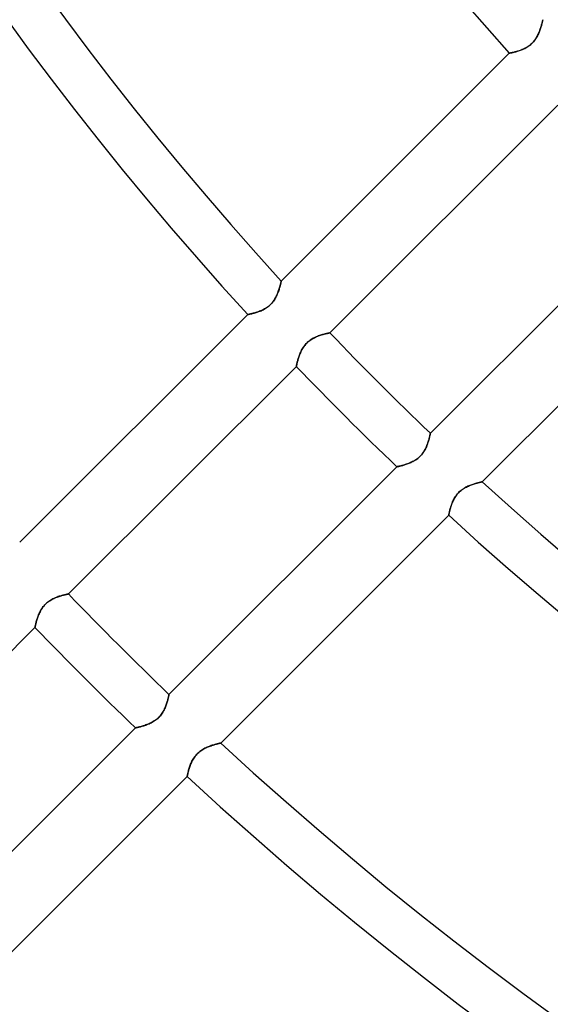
# Model space of a CAD drawing. Header units: millimetres. Extents: x -215 to 215, y -215 to 215.
# Tile 9 of 62: x -85 to -68, y -94 to -62. Entities that reach past the tile are written whole.
import ezdxf

# ---------------------------------------------------------------- set-up
doc = ezdxf.new("R2010")
doc.units = ezdxf.units.MM
doc.layers.add('MAIN-1', color=7, linetype='Continuous')
doc.layers.add('MAIN-2', color=7, linetype='Continuous')

msp = doc.modelspace()

# ---------------------------------------------------------------- linework, layer by layer
at = {"layer": 'MAIN-1'}
for p, q in [((-68.458, -62.17), (-68.467, -62.199)), ((-68.449, -62.142), (-68.458, -62.17)), ((-68.441, -62.115), (-68.449, -62.142)), ((-68.434, -62.089), (-68.441, -62.115)), ((-68.428, -62.065), (-68.434, -62.089)), ((-68.422, -62.042), (-68.428, -62.065)), ((-68.416, -62.021), (-68.422, -62.042)), ((-68.412, -62.001), (-68.416, -62.021)), ((-68.408, -61.984), (-68.412, -62.001)), ((-68.404, -61.968), (-68.408, -61.984)), ((-68.401, -61.955), (-68.404, -61.968)), ((-68.399, -61.944), (-68.401, -61.955)), ((-68.397, -61.935), (-68.399, -61.944)), ((-68.395, -61.929), (-68.397, -61.935)), ((-68.394, -61.925), (-68.395, -61.929)), ((-68.394, -61.924), (-68.394, -61.925)), ((-68.588, -62.481), (-68.607, -62.513)), ((-68.57, -62.448), (-68.588, -62.481)), ((-68.554, -62.416), (-68.57, -62.448)), ((-68.538, -62.384), (-68.554, -62.416)), ((-68.524, -62.353), (-68.538, -62.384)), ((-68.511, -62.321), (-68.524, -62.353)), ((-68.499, -62.29), (-68.511, -62.321)), ((-68.487, -62.259), (-68.499, -62.29)), ((-68.477, -62.229), (-68.487, -62.259)), ((-68.467, -62.199), (-68.477, -62.229)), ((-68.9, -62.807), (-68.932, -62.826)), ((-68.869, -62.787), (-68.9, -62.807)), ((-68.838, -62.765), (-68.869, -62.787)), ((-68.807, -62.742), (-68.838, -62.765)), ((-68.778, -62.717), (-68.807, -62.742)), ((-68.749, -62.691), (-68.778, -62.717)), ((-68.722, -62.664), (-68.749, -62.691)), ((-68.697, -62.635), (-68.722, -62.664)), ((-68.672, -62.606), (-68.697, -62.635)), ((-68.649, -62.575), (-68.672, -62.606)), ((-68.627, -62.544), (-68.649, -62.575)), ((-68.607, -62.513), (-68.627, -62.544)), ((-69.474, -63.004), (-76.814, -70.344)), ((-69.473, -63.004), (-69.474, -63.004)), ((-69.469, -63.003), (-69.473, -63.004)), ((-69.463, -63.002), (-69.469, -63.003)), ((-69.455, -63), (-69.463, -63.002)), ((-69.445, -62.998), (-69.455, -63)), ((-69.432, -62.996), (-69.445, -62.998)), ((-69.418, -62.993), (-69.432, -62.996)), ((-69.401, -62.99), (-69.418, -62.993)), ((-69.383, -62.986), (-69.401, -62.99)), ((-69.363, -62.981), (-69.383, -62.986)), ((-69.341, -62.976), (-69.363, -62.981)), ((-69.318, -62.971), (-69.341, -62.976)), ((-69.294, -62.965), (-69.318, -62.971)), ((-69.268, -62.958), (-69.294, -62.965)), ((-69.241, -62.951), (-69.268, -62.958)), ((-69.213, -62.942), (-69.241, -62.951)), ((-69.184, -62.933), (-69.213, -62.942)), ((-69.154, -62.924), (-69.184, -62.933)), ((-69.124, -62.913), (-69.154, -62.924)), ((-69.093, -62.901), (-69.124, -62.913)), ((-69.061, -62.889), (-69.093, -62.901)), ((-69.029, -62.875), (-69.061, -62.889)), ((-68.997, -62.86), (-69.029, -62.875)), ((-68.965, -62.844), (-68.997, -62.86)), ((-68.932, -62.826), (-68.965, -62.844)), ((-75.25, -72.015), (-67.916, -64.681)), ((-64.681, -67.916), (-72.015, -75.25)), ((-70.344, -76.814), (-63.004, -69.474)), ((-76.832, -70.421), (-76.836, -70.441)), ((-76.828, -70.404), (-76.832, -70.421)), ((-76.824, -70.389), (-76.828, -70.404)), ((-76.821, -70.375), (-76.824, -70.389)), ((-76.819, -70.364), (-76.821, -70.375)), ((-76.817, -70.356), (-76.819, -70.364)), ((-76.815, -70.349), (-76.817, -70.356)), ((-76.814, -70.344), (-76.815, -70.346)), ((-76.815, -70.346), (-76.815, -70.349)), ((-76.931, -70.741), (-76.944, -70.773)), ((-76.918, -70.71), (-76.931, -70.741)), ((-76.907, -70.679), (-76.918, -70.71)), ((-76.896, -70.649), (-76.907, -70.679)), ((-76.886, -70.619), (-76.896, -70.649)), ((-76.877, -70.59), (-76.886, -70.619)), ((-76.869, -70.562), (-76.877, -70.59)), ((-76.861, -70.535), (-76.869, -70.562)), ((-76.854, -70.509), (-76.861, -70.535)), ((-76.848, -70.485), (-76.854, -70.509)), ((-76.842, -70.462), (-76.848, -70.485)), ((-76.836, -70.441), (-76.842, -70.462)), ((-77.116, -71.055), (-77.142, -71.083)), ((-77.092, -71.026), (-77.116, -71.055)), ((-77.068, -70.995), (-77.092, -71.026)), ((-77.047, -70.964), (-77.068, -70.995)), ((-77.026, -70.932), (-77.047, -70.964)), ((-77.007, -70.901), (-77.026, -70.932)), ((-76.99, -70.868), (-77.007, -70.901)), ((-76.973, -70.836), (-76.99, -70.868)), ((-76.958, -70.804), (-76.973, -70.836)), ((-76.944, -70.773), (-76.958, -70.804)), ((-77.688, -71.378), (-77.714, -71.384)), ((-77.661, -71.37), (-77.688, -71.378)), ((-77.633, -71.362), (-77.661, -71.37)), ((-77.604, -71.353), (-77.633, -71.362)), ((-77.574, -71.343), (-77.604, -71.353)), ((-77.544, -71.333), (-77.574, -71.343)), ((-77.513, -71.321), (-77.544, -71.333)), ((-77.481, -71.308), (-77.513, -71.321)), ((-77.449, -71.294), (-77.481, -71.308)), ((-77.417, -71.28), (-77.449, -71.294)), ((-77.384, -71.263), (-77.417, -71.28)), ((-77.352, -71.246), (-77.384, -71.263)), ((-77.32, -71.227), (-77.352, -71.246)), ((-77.289, -71.207), (-77.32, -71.227)), ((-77.257, -71.185), (-77.289, -71.207)), ((-77.227, -71.161), (-77.257, -71.185)), ((-77.197, -71.137), (-77.227, -71.161)), ((-77.169, -71.111), (-77.197, -71.137)), ((-77.142, -71.083), (-77.169, -71.111)), ((-77.894, -71.424), (-85.233, -78.763)), ((-77.893, -71.424), (-77.894, -71.424)), ((-77.889, -71.423), (-77.893, -71.424)), ((-77.883, -71.422), (-77.889, -71.423)), ((-77.875, -71.42), (-77.883, -71.422)), ((-77.865, -71.418), (-77.875, -71.42)), ((-77.852, -71.416), (-77.865, -71.418)), ((-77.838, -71.413), (-77.852, -71.416)), ((-77.821, -71.409), (-77.838, -71.413)), ((-77.803, -71.405), (-77.821, -71.409)), ((-77.783, -71.401), (-77.803, -71.405)), ((-77.761, -71.396), (-77.783, -71.401)), ((-77.738, -71.39), (-77.761, -71.396)), ((-77.714, -71.384), (-77.738, -71.39)), ((-75.261, -72.017), (-75.255, -72.016)), ((-75.255, -72.016), (-75.251, -72.015)), ((-75.251, -72.015), (-75.25, -72.015)), ((-75.981, -72.335), (-75.954, -72.309)), ((-75.954, -72.309), (-75.925, -72.284)), ((-75.925, -72.284), (-75.895, -72.261)), ((-75.895, -72.261), (-75.864, -72.239)), ((-75.864, -72.239), (-75.833, -72.219)), ((-75.833, -72.219), (-75.801, -72.2)), ((-75.801, -72.2), (-75.77, -72.182)), ((-75.77, -72.182), (-75.738, -72.166)), ((-75.738, -72.166), (-75.706, -72.151)), ((-75.706, -72.151), (-75.675, -72.137)), ((-75.675, -72.137), (-75.643, -72.124)), ((-75.643, -72.124), (-75.612, -72.112)), ((-75.612, -72.112), (-75.581, -72.101)), ((-75.581, -72.101), (-75.55, -72.091)), ((-75.55, -72.091), (-75.521, -72.081)), ((-75.521, -72.081), (-75.492, -72.073)), ((-75.492, -72.073), (-75.464, -72.065)), ((-75.464, -72.065), (-75.437, -72.057)), ((-75.437, -72.057), (-75.412, -72.051)), ((-75.412, -72.051), (-75.388, -72.045)), ((-75.388, -72.045), (-75.365, -72.04)), ((-75.365, -72.04), (-75.345, -72.035)), ((-75.345, -72.035), (-75.326, -72.031)), ((-75.326, -72.031), (-75.308, -72.027)), ((-75.308, -72.027), (-75.293, -72.024)), ((-75.293, -72.024), (-75.28, -72.021)), ((-75.28, -72.021), (-75.27, -72.019)), ((-75.27, -72.019), (-75.261, -72.017)), ((-76.203, -72.669), (-76.189, -72.638)), ((-76.189, -72.638), (-76.174, -72.606)), ((-76.174, -72.606), (-76.158, -72.575)), ((-76.158, -72.575), (-76.141, -72.543)), ((-76.141, -72.543), (-76.122, -72.511)), ((-76.122, -72.511), (-76.102, -72.48)), ((-76.102, -72.48), (-76.08, -72.449)), ((-76.08, -72.449), (-76.058, -72.419)), ((-76.058, -72.419), (-76.033, -72.39)), ((-76.033, -72.39), (-76.008, -72.362)), ((-76.008, -72.362), (-75.981, -72.335)), ((-76.303, -72.978), (-76.297, -72.955)), ((-76.297, -72.955), (-76.291, -72.931)), ((-76.291, -72.931), (-76.284, -72.905)), ((-76.284, -72.905), (-76.276, -72.879)), ((-76.276, -72.879), (-76.268, -72.851)), ((-76.268, -72.851), (-76.259, -72.822)), ((-76.259, -72.822), (-76.25, -72.793)), ((-76.25, -72.793), (-76.239, -72.762)), ((-76.239, -72.762), (-76.228, -72.732)), ((-76.228, -72.732), (-76.216, -72.701)), ((-76.216, -72.701), (-76.203, -72.669)), ((-83.663, -80.428), (-76.329, -73.094)), ((-76.329, -73.093), (-76.328, -73.089)), ((-76.329, -73.094), (-76.329, -73.093)), ((-76.328, -73.089), (-76.327, -73.083)), ((-76.327, -73.083), (-76.325, -73.074)), ((-76.325, -73.074), (-76.322, -73.063)), ((-76.322, -73.063), (-76.319, -73.05)), ((-76.319, -73.05), (-76.316, -73.035)), ((-76.316, -73.035), (-76.312, -73.018)), ((-76.312, -73.018), (-76.308, -72.998)), ((-76.308, -72.998), (-76.303, -72.978)), ((-72.072, -75.49), (-72.081, -75.521)), ((-72.064, -75.461), (-72.072, -75.49)), ((-72.056, -75.432), (-72.064, -75.461)), ((-72.049, -75.406), (-72.056, -75.432)), ((-72.043, -75.38), (-72.049, -75.406)), ((-72.038, -75.357), (-72.043, -75.38)), ((-72.033, -75.336), (-72.038, -75.357)), ((-72.029, -75.316), (-72.033, -75.336)), ((-72.025, -75.299), (-72.029, -75.316)), ((-72.022, -75.285), (-72.025, -75.299)), ((-72.02, -75.272), (-72.022, -75.285)), ((-72.018, -75.263), (-72.02, -75.272)), ((-72.016, -75.256), (-72.018, -75.263)), ((-72.015, -75.252), (-72.016, -75.256)), ((-72.015, -75.25), (-72.015, -75.252)), ((-72.21, -75.819), (-72.231, -75.852)), ((-72.191, -75.785), (-72.21, -75.819)), ((-72.173, -75.751), (-72.191, -75.785)), ((-72.156, -75.717), (-72.173, -75.751)), ((-72.141, -75.684), (-72.156, -75.717)), ((-72.127, -75.65), (-72.141, -75.684)), ((-72.114, -75.617), (-72.127, -75.65)), ((-72.102, -75.584), (-72.114, -75.617)), ((-72.091, -75.552), (-72.102, -75.584)), ((-72.081, -75.521), (-72.091, -75.552)), ((-72.52, -76.127), (-72.554, -76.147)), ((-72.487, -76.106), (-72.52, -76.127)), ((-72.454, -76.084), (-72.487, -76.106)), ((-72.421, -76.059), (-72.454, -76.084)), ((-72.39, -76.034), (-72.421, -76.059)), ((-72.36, -76.006), (-72.39, -76.034)), ((-72.331, -75.978), (-72.36, -76.006)), ((-72.304, -75.948), (-72.331, -75.978)), ((-72.278, -75.917), (-72.304, -75.948)), ((-72.254, -75.885), (-72.278, -75.917)), ((-72.231, -75.852), (-72.254, -75.885)), ((-73.094, -76.329), (-80.428, -83.663)), ((-73.092, -76.329), (-73.094, -76.329)), ((-73.088, -76.328), (-73.092, -76.329)), ((-73.081, -76.326), (-73.088, -76.328)), ((-73.071, -76.324), (-73.081, -76.326)), ((-73.059, -76.321), (-73.071, -76.324)), ((-73.044, -76.318), (-73.059, -76.321)), ((-73.027, -76.314), (-73.044, -76.318)), ((-73.007, -76.31), (-73.027, -76.314)), ((-72.985, -76.305), (-73.007, -76.31)), ((-72.962, -76.299), (-72.985, -76.305)), ((-72.937, -76.292), (-72.962, -76.299)), ((-72.91, -76.285), (-72.937, -76.292)), ((-72.881, -76.277), (-72.91, -76.285)), ((-72.852, -76.268), (-72.881, -76.277)), ((-72.821, -76.259), (-72.852, -76.268)), ((-72.789, -76.248), (-72.821, -76.259)), ((-72.756, -76.237), (-72.789, -76.248)), ((-72.723, -76.225), (-72.756, -76.237)), ((-72.689, -76.211), (-72.723, -76.225)), ((-72.656, -76.197), (-72.689, -76.211)), ((-72.622, -76.181), (-72.656, -76.197)), ((-72.588, -76.165), (-72.622, -76.181)), ((-72.554, -76.147), (-72.588, -76.165)), ((-71.053, -77.115), (-71.022, -77.089)), ((-71.022, -77.089), (-70.99, -77.064)), ((-70.99, -77.064), (-70.957, -77.042)), ((-70.957, -77.042), (-70.923, -77.02)), ((-70.923, -77.02), (-70.889, -77.001)), ((-70.889, -77.001), (-70.855, -76.983)), ((-70.855, -76.983), (-70.821, -76.966)), ((-70.821, -76.966), (-70.787, -76.95)), ((-70.787, -76.95), (-70.753, -76.936)), ((-70.753, -76.936), (-70.72, -76.922)), ((-70.72, -76.922), (-70.686, -76.91)), ((-70.686, -76.91), (-70.654, -76.898)), ((-70.654, -76.898), (-70.622, -76.887)), ((-70.622, -76.887), (-70.591, -76.878)), ((-70.591, -76.878), (-70.56, -76.868)), ((-70.56, -76.868), (-70.532, -76.86)), ((-70.532, -76.86), (-70.504, -76.853)), ((-70.504, -76.853), (-70.479, -76.846)), ((-70.479, -76.846), (-70.455, -76.84)), ((-70.455, -76.84), (-70.433, -76.834)), ((-70.433, -76.834), (-70.413, -76.83)), ((-70.413, -76.83), (-70.395, -76.826)), ((-70.395, -76.826), (-70.38, -76.822)), ((-70.38, -76.822), (-70.367, -76.819)), ((-70.367, -76.819), (-70.357, -76.817)), ((-70.357, -76.817), (-70.35, -76.816)), ((-70.35, -76.816), (-70.346, -76.815)), ((-70.346, -76.815), (-70.344, -76.814)), ((-71.286, -77.431), (-71.27, -77.397)), ((-71.27, -77.397), (-71.252, -77.363)), ((-71.252, -77.363), (-71.233, -77.33)), ((-71.233, -77.33), (-71.212, -77.296)), ((-71.212, -77.296), (-71.189, -77.263)), ((-71.189, -77.263), (-71.165, -77.231)), ((-71.165, -77.231), (-71.139, -77.2)), ((-71.139, -77.2), (-71.112, -77.17)), ((-71.112, -77.17), (-71.083, -77.142)), ((-71.083, -77.142), (-71.053, -77.115)), ((-71.391, -77.741), (-71.385, -77.714)), ((-71.385, -77.714), (-71.377, -77.686)), ((-71.377, -77.686), (-71.369, -77.657)), ((-71.369, -77.657), (-71.36, -77.627)), ((-71.36, -77.627), (-71.35, -77.595)), ((-71.35, -77.595), (-71.339, -77.563)), ((-71.339, -77.563), (-71.328, -77.531)), ((-71.328, -77.531), (-71.315, -77.497)), ((-71.315, -77.497), (-71.301, -77.464)), ((-71.301, -77.464), (-71.286, -77.431)), ((-78.763, -85.233), (-71.424, -77.894)), ((-71.424, -77.894), (-71.423, -77.892)), ((-71.423, -77.888), (-71.421, -77.882)), ((-71.423, -77.892), (-71.423, -77.888)), ((-71.421, -77.882), (-71.42, -77.872)), ((-71.42, -77.872), (-71.417, -77.86)), ((-71.417, -77.86), (-71.414, -77.846)), ((-71.414, -77.846), (-71.411, -77.829)), ((-71.411, -77.829), (-71.407, -77.81)), ((-71.407, -77.81), (-71.402, -77.789)), ((-71.402, -77.789), (-71.397, -77.766)), ((-71.397, -77.766), (-71.391, -77.741)), ((-84.167, -80.587), (-84.133, -80.57)), ((-84.133, -80.57), (-84.099, -80.555)), ((-84.099, -80.555), (-84.065, -80.541)), ((-84.065, -80.541), (-84.032, -80.528)), ((-84.032, -80.528), (-83.998, -80.516)), ((-83.998, -80.516), (-83.966, -80.505)), ((-83.966, -80.505), (-83.934, -80.495)), ((-83.934, -80.495), (-83.903, -80.485)), ((-83.903, -80.485), (-83.874, -80.477)), ((-83.874, -80.477), (-83.845, -80.469)), ((-83.845, -80.469), (-83.818, -80.462)), ((-83.818, -80.462), (-83.793, -80.456)), ((-83.793, -80.456), (-83.77, -80.451)), ((-83.77, -80.451), (-83.749, -80.446)), ((-83.749, -80.446), (-83.729, -80.442)), ((-83.729, -80.442), (-83.712, -80.438)), ((-83.712, -80.438), (-83.697, -80.435)), ((-83.697, -80.435), (-83.685, -80.432)), ((-83.685, -80.432), (-83.676, -80.43)), ((-83.676, -80.43), (-83.669, -80.429)), ((-83.669, -80.429), (-83.664, -80.428)), ((-83.664, -80.428), (-83.663, -80.428)), ((-84.521, -80.902), (-84.499, -80.869)), ((-84.499, -80.869), (-84.475, -80.837)), ((-84.475, -80.837), (-84.449, -80.806)), ((-84.449, -80.806), (-84.422, -80.776)), ((-84.422, -80.776), (-84.394, -80.747)), ((-84.394, -80.747), (-84.364, -80.719)), ((-84.364, -80.719), (-84.333, -80.693)), ((-84.333, -80.693), (-84.301, -80.669)), ((-84.301, -80.669), (-84.268, -80.646)), ((-84.268, -80.646), (-84.234, -80.625)), ((-84.234, -80.625), (-84.2, -80.605)), ((-84.2, -80.605), (-84.167, -80.587)), ((-84.672, -81.234), (-84.662, -81.203)), ((-84.662, -81.203), (-84.651, -81.171)), ((-84.651, -81.171), (-84.638, -81.138)), ((-84.638, -81.138), (-84.625, -81.105)), ((-84.625, -81.105), (-84.611, -81.071)), ((-84.611, -81.071), (-84.596, -81.038)), ((-84.596, -81.038), (-84.579, -81.004)), ((-84.579, -81.004), (-84.561, -80.97)), ((-84.561, -80.97), (-84.542, -80.936)), ((-84.542, -80.936), (-84.521, -80.902)), ((-92.076, -88.841), (-84.742, -81.507)), ((-84.742, -81.507), (-84.741, -81.505)), ((-84.741, -81.505), (-84.74, -81.501)), ((-84.74, -81.501), (-84.739, -81.494)), ((-84.739, -81.494), (-84.737, -81.484)), ((-84.737, -81.484), (-84.734, -81.472)), ((-84.734, -81.472), (-84.731, -81.457)), ((-84.731, -81.457), (-84.727, -81.44)), ((-84.727, -81.44), (-84.723, -81.42)), ((-84.723, -81.42), (-84.718, -81.399)), ((-84.718, -81.399), (-84.712, -81.375)), ((-84.712, -81.375), (-84.705, -81.35)), ((-84.705, -81.35), (-84.698, -81.323)), ((-84.698, -81.323), (-84.69, -81.295)), ((-84.69, -81.295), (-84.681, -81.265)), ((-84.681, -81.265), (-84.672, -81.234)), ((-80.446, -83.749), (-80.451, -83.77)), ((-80.442, -83.729), (-80.446, -83.749)), ((-80.438, -83.712), (-80.442, -83.729)), ((-80.435, -83.697), (-80.438, -83.712)), ((-80.432, -83.685), (-80.435, -83.697)), ((-80.43, -83.676), (-80.432, -83.685)), ((-80.429, -83.669), (-80.43, -83.676)), ((-80.428, -83.664), (-80.429, -83.669)), ((-80.428, -83.663), (-80.428, -83.664)), ((-80.54, -84.063), (-80.554, -84.096)), ((-80.527, -84.03), (-80.54, -84.063)), ((-80.515, -83.997), (-80.527, -84.03)), ((-80.504, -83.965), (-80.515, -83.997)), ((-80.494, -83.934), (-80.504, -83.965)), ((-80.485, -83.903), (-80.494, -83.934)), ((-80.477, -83.874), (-80.485, -83.903)), ((-80.469, -83.845), (-80.477, -83.874)), ((-80.462, -83.818), (-80.469, -83.845)), ((-80.456, -83.793), (-80.462, -83.818)), ((-80.451, -83.77), (-80.456, -83.793)), ((-80.717, -84.361), (-80.744, -84.391)), ((-80.691, -84.33), (-80.717, -84.361)), ((-80.667, -84.298), (-80.691, -84.33)), ((-80.644, -84.265), (-80.667, -84.298)), ((-80.623, -84.232), (-80.644, -84.265)), ((-80.604, -84.198), (-80.623, -84.232)), ((-80.586, -84.164), (-80.604, -84.198)), ((-80.569, -84.13), (-80.586, -84.164)), ((-80.554, -84.096), (-80.569, -84.13)), ((-81.349, -84.705), (-81.375, -84.712)), ((-81.323, -84.698), (-81.349, -84.705)), ((-81.294, -84.69), (-81.323, -84.698)), ((-81.264, -84.681), (-81.294, -84.69)), ((-81.234, -84.672), (-81.264, -84.681)), ((-81.202, -84.661), (-81.234, -84.672)), ((-81.169, -84.65), (-81.202, -84.661)), ((-81.136, -84.638), (-81.169, -84.65)), ((-81.102, -84.624), (-81.136, -84.638)), ((-81.069, -84.61), (-81.102, -84.624)), ((-81.035, -84.595), (-81.069, -84.61)), ((-81.001, -84.578), (-81.035, -84.595)), ((-80.967, -84.56), (-81.001, -84.578)), ((-80.933, -84.54), (-80.967, -84.56)), ((-80.9, -84.519), (-80.933, -84.54)), ((-80.867, -84.497), (-80.9, -84.519)), ((-80.834, -84.472), (-80.867, -84.497)), ((-80.803, -84.447), (-80.834, -84.472)), ((-80.773, -84.419), (-80.803, -84.447)), ((-80.744, -84.391), (-80.773, -84.419)), ((-81.507, -84.742), (-88.841, -92.076)), ((-81.505, -84.741), (-81.507, -84.742)), ((-81.501, -84.74), (-81.505, -84.741)), ((-81.494, -84.739), (-81.501, -84.74)), ((-81.484, -84.737), (-81.494, -84.739)), ((-81.472, -84.734), (-81.484, -84.737)), ((-81.457, -84.731), (-81.472, -84.734)), ((-81.439, -84.727), (-81.457, -84.731)), ((-81.42, -84.723), (-81.439, -84.727)), ((-81.398, -84.717), (-81.42, -84.723)), ((-81.375, -84.712), (-81.398, -84.717)), ((-79.171, -85.353), (-79.138, -85.34)), ((-79.138, -85.34), (-79.105, -85.327)), ((-79.105, -85.327), (-79.072, -85.316)), ((-79.072, -85.316), (-79.04, -85.305)), ((-79.04, -85.305), (-79.009, -85.295)), ((-79.009, -85.295), (-78.979, -85.286)), ((-78.979, -85.286), (-78.95, -85.278)), ((-78.95, -85.278), (-78.923, -85.271)), ((-78.923, -85.271), (-78.897, -85.264)), ((-78.897, -85.264), (-78.873, -85.258)), ((-78.873, -85.258), (-78.851, -85.253)), ((-78.851, -85.253), (-78.831, -85.248)), ((-78.831, -85.248), (-78.813, -85.244)), ((-78.813, -85.244), (-78.798, -85.24)), ((-78.798, -85.24), (-78.786, -85.238)), ((-78.786, -85.238), (-78.776, -85.236)), ((-78.776, -85.236), (-78.769, -85.234)), ((-78.769, -85.234), (-78.764, -85.233)), ((-78.764, -85.233), (-78.763, -85.233)), ((-79.607, -85.681), (-79.583, -85.649)), ((-79.583, -85.649), (-79.557, -85.618)), ((-79.557, -85.618), (-79.53, -85.588)), ((-79.53, -85.588), (-79.501, -85.56)), ((-79.501, -85.56), (-79.471, -85.532)), ((-79.471, -85.532), (-79.44, -85.507)), ((-79.44, -85.507), (-79.408, -85.482)), ((-79.408, -85.482), (-79.375, -85.459)), ((-79.375, -85.459), (-79.341, -85.438)), ((-79.341, -85.438), (-79.307, -85.419)), ((-79.307, -85.419), (-79.273, -85.4)), ((-79.273, -85.4), (-79.239, -85.384)), ((-79.239, -85.384), (-79.205, -85.368)), ((-79.205, -85.368), (-79.171, -85.353)), ((-79.757, -85.981), (-79.745, -85.949)), ((-79.745, -85.949), (-79.733, -85.916)), ((-79.733, -85.916), (-79.719, -85.882)), ((-79.719, -85.882), (-79.704, -85.849)), ((-79.704, -85.849), (-79.688, -85.815)), ((-79.688, -85.815), (-79.67, -85.781)), ((-79.67, -85.781), (-79.65, -85.748)), ((-79.65, -85.748), (-79.63, -85.714)), ((-79.63, -85.714), (-79.607, -85.681)), ((-79.84, -86.3), (-79.838, -86.29)), ((-79.838, -86.29), (-79.835, -86.278)), ((-79.835, -86.278), (-79.832, -86.264)), ((-79.832, -86.264), (-79.829, -86.247)), ((-79.829, -86.247), (-79.825, -86.228)), ((-79.825, -86.228), (-79.82, -86.207)), ((-79.82, -86.207), (-79.815, -86.184)), ((-79.815, -86.184), (-79.809, -86.159)), ((-79.809, -86.159), (-79.802, -86.133)), ((-79.802, -86.133), (-79.795, -86.104)), ((-79.795, -86.104), (-79.787, -86.075)), ((-79.787, -86.075), (-79.778, -86.045)), ((-79.778, -86.045), (-79.768, -86.013)), ((-79.768, -86.013), (-79.757, -85.981)), ((-87.18, -93.65), (-79.842, -86.312)), ((-79.842, -86.311), (-79.841, -86.306)), ((-79.842, -86.312), (-79.842, -86.311)), ((-79.841, -86.306), (-79.84, -86.3))]:
    msp.add_line(p, q, dxfattribs=at)
for radius, start, end in [(105.683, 179.99998, 222.51889), (93.787, 179.99998, 222.20399), (104.157, 180.00002, 222.48257), (104.157, 223.74158, 226.25842), (105.683, 223.75975, 226.24025), (104.157, 227.51749, 312.48255), (105.683, 227.48111, 312.51887), (116.052, 223.87056, 226.12944), (117.578, 223.88522, 226.11477), (116.052, 227.25932, 312.74072), (117.578, 227.22998, 312.77006)]:
    msp.add_arc((0, 0), radius, start, end, dxfattribs=at)
at = {"layer": 'MAIN-2'}
for p, q in [((-68.468, -62.202), (-68.458, -62.171)), ((-68.458, -62.171), (-68.449, -62.14)), ((-68.449, -62.14), (-68.44, -62.112)), ((-68.44, -62.112), (-68.433, -62.084)), ((-68.433, -62.084), (-68.426, -62.059)), ((-68.426, -62.059), (-68.42, -62.035)), ((-68.42, -62.035), (-68.414, -62.013)), ((-68.414, -62.013), (-68.41, -61.993)), ((-68.41, -61.993), (-68.406, -61.975)), ((-68.406, -61.975), (-68.402, -61.96)), ((-68.402, -61.96), (-68.399, -61.947)), ((-68.399, -61.947), (-68.397, -61.937)), ((-68.397, -61.937), (-68.395, -61.93)), ((-68.395, -61.926), (-68.394, -61.924)), ((-68.395, -61.93), (-68.395, -61.926)), ((-68.601, -62.503), (-68.581, -62.469)), ((-68.581, -62.469), (-68.563, -62.435)), ((-68.563, -62.435), (-68.546, -62.401)), ((-68.546, -62.401), (-68.531, -62.367)), ((-68.531, -62.367), (-68.516, -62.333)), ((-68.516, -62.333), (-68.502, -62.3)), ((-68.502, -62.3), (-68.49, -62.266)), ((-68.49, -62.266), (-68.478, -62.234)), ((-68.478, -62.234), (-68.468, -62.202)), ((-68.943, -62.832), (-68.91, -62.813)), ((-68.91, -62.813), (-68.876, -62.792)), ((-68.876, -62.792), (-68.843, -62.77)), ((-68.843, -62.77), (-68.811, -62.745)), ((-68.811, -62.745), (-68.78, -62.719)), ((-68.78, -62.719), (-68.75, -62.692)), ((-68.75, -62.692), (-68.722, -62.663)), ((-68.722, -62.663), (-68.695, -62.633)), ((-68.695, -62.633), (-68.669, -62.602)), ((-68.669, -62.602), (-68.645, -62.57)), ((-68.645, -62.57), (-68.622, -62.537)), ((-68.622, -62.537), (-68.601, -62.503)), ((-69.474, -63.004), (-69.472, -63.004)), ((-69.472, -63.004), (-69.468, -63.003)), ((-69.468, -63.003), (-69.462, -63.002)), ((-69.462, -63.002), (-69.452, -63)), ((-69.452, -63), (-69.44, -62.997)), ((-69.44, -62.997), (-69.426, -62.995)), ((-69.426, -62.995), (-69.409, -62.991)), ((-69.409, -62.991), (-69.39, -62.987)), ((-69.39, -62.987), (-69.369, -62.983)), ((-69.369, -62.983), (-69.346, -62.977)), ((-69.346, -62.977), (-69.321, -62.971)), ((-69.321, -62.971), (-69.295, -62.965)), ((-69.295, -62.965), (-69.267, -62.958)), ((-69.267, -62.958), (-69.237, -62.949)), ((-69.237, -62.949), (-69.207, -62.94)), ((-69.207, -62.94), (-69.175, -62.931)), ((-69.175, -62.931), (-69.143, -62.92)), ((-69.143, -62.92), (-69.111, -62.908)), ((-69.111, -62.908), (-69.078, -62.896)), ((-69.078, -62.896), (-69.044, -62.882)), ((-69.044, -62.882), (-69.011, -62.867)), ((-69.011, -62.867), (-68.977, -62.85)), ((-68.977, -62.85), (-68.943, -62.832)), ((-76.834, -70.433), (-76.83, -70.413)), ((-76.83, -70.413), (-76.826, -70.395)), ((-76.826, -70.395), (-76.822, -70.38)), ((-76.822, -70.38), (-76.819, -70.367)), ((-76.819, -70.367), (-76.817, -70.357)), ((-76.817, -70.357), (-76.816, -70.35)), ((-76.816, -70.35), (-76.815, -70.346)), ((-76.815, -70.346), (-76.814, -70.344)), ((-76.936, -70.753), (-76.922, -70.72)), ((-76.922, -70.72), (-76.91, -70.686)), ((-76.91, -70.686), (-76.898, -70.654)), ((-76.898, -70.654), (-76.887, -70.622)), ((-76.887, -70.622), (-76.878, -70.591)), ((-76.878, -70.591), (-76.868, -70.56)), ((-76.868, -70.56), (-76.86, -70.532)), ((-76.86, -70.532), (-76.853, -70.504)), ((-76.853, -70.504), (-76.846, -70.479)), ((-76.846, -70.479), (-76.84, -70.455)), ((-76.84, -70.455), (-76.834, -70.433)), ((-77.142, -71.083), (-77.115, -71.053)), ((-77.115, -71.053), (-77.089, -71.022)), ((-77.089, -71.022), (-77.064, -70.99)), ((-77.064, -70.99), (-77.042, -70.957)), ((-77.042, -70.957), (-77.02, -70.923)), ((-77.02, -70.923), (-77.001, -70.889)), ((-77.001, -70.889), (-76.983, -70.855)), ((-76.983, -70.855), (-76.966, -70.821)), ((-76.966, -70.821), (-76.95, -70.787)), ((-76.95, -70.787), (-76.936, -70.753)), ((-77.714, -71.385), (-77.686, -71.377)), ((-77.686, -71.377), (-77.657, -71.369)), ((-77.657, -71.369), (-77.627, -71.36)), ((-77.627, -71.36), (-77.595, -71.35)), ((-77.595, -71.35), (-77.563, -71.339)), ((-77.563, -71.339), (-77.531, -71.328)), ((-77.531, -71.328), (-77.497, -71.315)), ((-77.497, -71.315), (-77.464, -71.301)), ((-77.464, -71.301), (-77.431, -71.286)), ((-77.431, -71.286), (-77.397, -71.27)), ((-77.397, -71.27), (-77.363, -71.252)), ((-77.363, -71.252), (-77.33, -71.233)), ((-77.33, -71.233), (-77.296, -71.212)), ((-77.296, -71.212), (-77.263, -71.189)), ((-77.263, -71.189), (-77.231, -71.165)), ((-77.231, -71.165), (-77.2, -71.139)), ((-77.2, -71.139), (-77.17, -71.112)), ((-77.17, -71.112), (-77.142, -71.083)), ((-77.894, -71.424), (-77.892, -71.423)), ((-77.892, -71.423), (-77.888, -71.423)), ((-77.888, -71.423), (-77.882, -71.421)), ((-77.882, -71.421), (-77.872, -71.42)), ((-77.872, -71.42), (-77.86, -71.417)), ((-77.86, -71.417), (-77.846, -71.414)), ((-77.846, -71.414), (-77.829, -71.411)), ((-77.829, -71.411), (-77.81, -71.407)), ((-77.81, -71.407), (-77.789, -71.402)), ((-77.789, -71.402), (-77.766, -71.397)), ((-77.766, -71.397), (-77.741, -71.391)), ((-77.741, -71.391), (-77.714, -71.385)), ((-75.256, -72.016), (-75.263, -72.018)), ((-75.252, -72.015), (-75.256, -72.016)), ((-75.25, -72.015), (-75.252, -72.015)), ((-75.978, -72.331), (-76.006, -72.36)), ((-75.948, -72.304), (-75.978, -72.331)), ((-75.917, -72.278), (-75.948, -72.304)), ((-75.885, -72.254), (-75.917, -72.278)), ((-75.852, -72.231), (-75.885, -72.254)), ((-75.819, -72.21), (-75.852, -72.231)), ((-75.785, -72.191), (-75.819, -72.21)), ((-75.751, -72.173), (-75.785, -72.191)), ((-75.717, -72.156), (-75.751, -72.173)), ((-75.684, -72.141), (-75.717, -72.156)), ((-75.65, -72.127), (-75.684, -72.141)), ((-75.617, -72.114), (-75.65, -72.127)), ((-75.584, -72.102), (-75.617, -72.114)), ((-75.552, -72.091), (-75.584, -72.102)), ((-75.521, -72.081), (-75.552, -72.091)), ((-75.49, -72.072), (-75.521, -72.081)), ((-75.461, -72.064), (-75.49, -72.072)), ((-75.432, -72.056), (-75.461, -72.064)), ((-75.406, -72.049), (-75.432, -72.056)), ((-75.38, -72.043), (-75.406, -72.049)), ((-75.357, -72.038), (-75.38, -72.043)), ((-75.336, -72.033), (-75.357, -72.038)), ((-75.316, -72.029), (-75.336, -72.033)), ((-75.299, -72.025), (-75.316, -72.029)), ((-75.285, -72.022), (-75.299, -72.025)), ((-75.272, -72.02), (-75.285, -72.022)), ((-75.263, -72.018), (-75.272, -72.02)), ((-76.181, -72.622), (-76.197, -72.656)), ((-76.165, -72.588), (-76.181, -72.622)), ((-76.147, -72.554), (-76.165, -72.588)), ((-76.127, -72.52), (-76.147, -72.554)), ((-76.106, -72.487), (-76.127, -72.52)), ((-76.084, -72.454), (-76.106, -72.487)), ((-76.059, -72.421), (-76.084, -72.454)), ((-76.034, -72.39), (-76.059, -72.421)), ((-76.006, -72.36), (-76.034, -72.39)), ((-76.299, -72.962), (-76.305, -72.985)), ((-76.292, -72.937), (-76.299, -72.962)), ((-76.285, -72.91), (-76.292, -72.937)), ((-76.277, -72.881), (-76.285, -72.91)), ((-76.268, -72.852), (-76.277, -72.881)), ((-76.259, -72.821), (-76.268, -72.852)), ((-76.248, -72.789), (-76.259, -72.821)), ((-76.237, -72.756), (-76.248, -72.789)), ((-76.225, -72.723), (-76.237, -72.756)), ((-76.211, -72.689), (-76.225, -72.723)), ((-76.197, -72.656), (-76.211, -72.689)), ((-76.328, -73.088), (-76.329, -73.092)), ((-76.329, -73.092), (-76.329, -73.094)), ((-76.326, -73.081), (-76.328, -73.088)), ((-76.324, -73.071), (-76.326, -73.081)), ((-76.321, -73.059), (-76.324, -73.071)), ((-76.318, -73.044), (-76.321, -73.059)), ((-76.314, -73.027), (-76.318, -73.044)), ((-76.31, -73.007), (-76.314, -73.027)), ((-76.305, -72.985), (-76.31, -73.007)), ((-72.081, -75.521), (-72.073, -75.492)), ((-72.073, -75.492), (-72.065, -75.464)), ((-72.065, -75.464), (-72.057, -75.437)), ((-72.057, -75.437), (-72.051, -75.412)), ((-72.051, -75.412), (-72.045, -75.388)), ((-72.045, -75.388), (-72.04, -75.365)), ((-72.04, -75.365), (-72.035, -75.345)), ((-72.035, -75.345), (-72.031, -75.326)), ((-72.031, -75.326), (-72.027, -75.308)), ((-72.027, -75.308), (-72.024, -75.293)), ((-72.024, -75.293), (-72.021, -75.28)), ((-72.021, -75.28), (-72.019, -75.27)), ((-72.019, -75.27), (-72.017, -75.261)), ((-72.017, -75.261), (-72.016, -75.255)), ((-72.016, -75.255), (-72.015, -75.251)), ((-72.015, -75.251), (-72.015, -75.25)), ((-72.219, -75.833), (-72.2, -75.801)), ((-72.2, -75.801), (-72.182, -75.77)), ((-72.182, -75.77), (-72.166, -75.738)), ((-72.166, -75.738), (-72.151, -75.706)), ((-72.151, -75.706), (-72.137, -75.675)), ((-72.137, -75.675), (-72.124, -75.643)), ((-72.124, -75.643), (-72.112, -75.612)), ((-72.112, -75.612), (-72.101, -75.581)), ((-72.101, -75.581), (-72.091, -75.55)), ((-72.091, -75.55), (-72.081, -75.521)), ((-72.575, -76.158), (-72.543, -76.141)), ((-72.543, -76.141), (-72.511, -76.122)), ((-72.511, -76.122), (-72.48, -76.102)), ((-72.48, -76.102), (-72.449, -76.08)), ((-72.449, -76.08), (-72.419, -76.058)), ((-72.419, -76.058), (-72.39, -76.033)), ((-72.39, -76.033), (-72.362, -76.008)), ((-72.362, -76.008), (-72.335, -75.981)), ((-72.335, -75.981), (-72.309, -75.954)), ((-72.309, -75.954), (-72.284, -75.925)), ((-72.284, -75.925), (-72.261, -75.895)), ((-72.261, -75.895), (-72.239, -75.864)), ((-72.239, -75.864), (-72.219, -75.833)), ((-73.094, -76.329), (-73.093, -76.329)), ((-73.093, -76.329), (-73.089, -76.328)), ((-73.089, -76.328), (-73.083, -76.327)), ((-73.083, -76.327), (-73.074, -76.325)), ((-73.074, -76.325), (-73.063, -76.322)), ((-73.063, -76.322), (-73.05, -76.319)), ((-73.05, -76.319), (-73.035, -76.316)), ((-73.035, -76.316), (-73.018, -76.312)), ((-73.018, -76.312), (-72.998, -76.308)), ((-72.998, -76.308), (-72.978, -76.303)), ((-72.978, -76.303), (-72.955, -76.297)), ((-72.955, -76.297), (-72.931, -76.291)), ((-72.931, -76.291), (-72.905, -76.284)), ((-72.905, -76.284), (-72.879, -76.276)), ((-72.879, -76.276), (-72.851, -76.268)), ((-72.851, -76.268), (-72.822, -76.259)), ((-72.822, -76.259), (-72.793, -76.25)), ((-72.793, -76.25), (-72.762, -76.239)), ((-72.762, -76.239), (-72.732, -76.228)), ((-72.732, -76.228), (-72.701, -76.216)), ((-72.701, -76.216), (-72.669, -76.203)), ((-72.669, -76.203), (-72.638, -76.189)), ((-72.638, -76.189), (-72.606, -76.174)), ((-72.606, -76.174), (-72.575, -76.158)), ((-71.026, -77.092), (-71.055, -77.116)), ((-70.995, -77.068), (-71.026, -77.092)), ((-70.964, -77.047), (-70.995, -77.068)), ((-70.932, -77.026), (-70.964, -77.047)), ((-70.901, -77.007), (-70.932, -77.026)), ((-70.868, -76.99), (-70.901, -77.007)), ((-70.836, -76.973), (-70.868, -76.99)), ((-70.804, -76.958), (-70.836, -76.973)), ((-70.773, -76.944), (-70.804, -76.958)), ((-70.741, -76.931), (-70.773, -76.944)), ((-70.71, -76.918), (-70.741, -76.931)), ((-70.679, -76.907), (-70.71, -76.918)), ((-70.649, -76.896), (-70.679, -76.907)), ((-70.619, -76.886), (-70.649, -76.896)), ((-70.59, -76.877), (-70.619, -76.886)), ((-70.562, -76.869), (-70.59, -76.877)), ((-70.535, -76.861), (-70.562, -76.869)), ((-70.509, -76.854), (-70.535, -76.861)), ((-70.485, -76.848), (-70.509, -76.854)), ((-70.462, -76.842), (-70.485, -76.848)), ((-70.441, -76.836), (-70.462, -76.842)), ((-70.421, -76.832), (-70.441, -76.836)), ((-70.404, -76.828), (-70.421, -76.832)), ((-70.389, -76.824), (-70.404, -76.828)), ((-70.375, -76.821), (-70.389, -76.824)), ((-70.364, -76.819), (-70.375, -76.821)), ((-70.356, -76.817), (-70.364, -76.819)), ((-70.349, -76.815), (-70.356, -76.817)), ((-70.346, -76.815), (-70.349, -76.815)), ((-70.344, -76.814), (-70.346, -76.815)), ((-71.263, -77.384), (-71.28, -77.417)), ((-71.246, -77.352), (-71.263, -77.384)), ((-71.227, -77.32), (-71.246, -77.352)), ((-71.207, -77.289), (-71.227, -77.32)), ((-71.185, -77.257), (-71.207, -77.289)), ((-71.161, -77.227), (-71.185, -77.257)), ((-71.137, -77.197), (-71.161, -77.227)), ((-71.111, -77.169), (-71.137, -77.197)), ((-71.083, -77.142), (-71.111, -77.169)), ((-71.055, -77.116), (-71.083, -77.142)), ((-71.384, -77.714), (-71.39, -77.738)), ((-71.378, -77.688), (-71.384, -77.714)), ((-71.37, -77.661), (-71.378, -77.688)), ((-71.362, -77.633), (-71.37, -77.661)), ((-71.353, -77.604), (-71.362, -77.633)), ((-71.343, -77.574), (-71.353, -77.604)), ((-71.333, -77.544), (-71.343, -77.574)), ((-71.321, -77.513), (-71.333, -77.544)), ((-71.308, -77.481), (-71.321, -77.513)), ((-71.294, -77.449), (-71.308, -77.481)), ((-71.28, -77.417), (-71.294, -77.449)), ((-71.423, -77.889), (-71.424, -77.893)), ((-71.424, -77.893), (-71.424, -77.894)), ((-71.422, -77.883), (-71.423, -77.889)), ((-71.42, -77.875), (-71.422, -77.883)), ((-71.418, -77.865), (-71.42, -77.875)), ((-71.416, -77.852), (-71.418, -77.865)), ((-71.413, -77.838), (-71.416, -77.852)), ((-71.409, -77.821), (-71.413, -77.838)), ((-71.405, -77.803), (-71.409, -77.821)), ((-71.401, -77.783), (-71.405, -77.803)), ((-71.396, -77.761), (-71.401, -77.783)), ((-71.39, -77.738), (-71.396, -77.761)), ((-84.13, -80.569), (-84.164, -80.586)), ((-84.096, -80.554), (-84.13, -80.569)), ((-84.063, -80.54), (-84.096, -80.554)), ((-84.03, -80.527), (-84.063, -80.54)), ((-83.997, -80.515), (-84.03, -80.527)), ((-83.965, -80.504), (-83.997, -80.515)), ((-83.934, -80.494), (-83.965, -80.504)), ((-83.903, -80.485), (-83.934, -80.494)), ((-83.874, -80.477), (-83.903, -80.485)), ((-83.845, -80.469), (-83.874, -80.477)), ((-83.818, -80.462), (-83.845, -80.469)), ((-83.793, -80.456), (-83.818, -80.462)), ((-83.77, -80.451), (-83.793, -80.456)), ((-83.749, -80.446), (-83.77, -80.451)), ((-83.729, -80.442), (-83.749, -80.446)), ((-83.712, -80.438), (-83.729, -80.442)), ((-83.697, -80.435), (-83.712, -80.438)), ((-83.685, -80.432), (-83.697, -80.435)), ((-83.676, -80.43), (-83.685, -80.432)), ((-83.669, -80.429), (-83.676, -80.43)), ((-83.664, -80.428), (-83.669, -80.429)), ((-83.663, -80.428), (-83.664, -80.428)), ((-84.519, -80.9), (-84.54, -80.933)), ((-84.497, -80.867), (-84.519, -80.9)), ((-84.472, -80.834), (-84.497, -80.867)), ((-84.447, -80.803), (-84.472, -80.834)), ((-84.419, -80.773), (-84.447, -80.803)), ((-84.391, -80.744), (-84.419, -80.773)), ((-84.361, -80.717), (-84.391, -80.744)), ((-84.33, -80.691), (-84.361, -80.717)), ((-84.298, -80.667), (-84.33, -80.691)), ((-84.265, -80.644), (-84.298, -80.667)), ((-84.232, -80.623), (-84.265, -80.644)), ((-84.198, -80.604), (-84.232, -80.623)), ((-84.164, -80.586), (-84.198, -80.604)), ((-84.661, -81.202), (-84.672, -81.234)), ((-84.65, -81.169), (-84.661, -81.202)), ((-84.638, -81.136), (-84.65, -81.169)), ((-84.624, -81.102), (-84.638, -81.136)), ((-84.61, -81.069), (-84.624, -81.102)), ((-84.595, -81.035), (-84.61, -81.069)), ((-84.578, -81.001), (-84.595, -81.035)), ((-84.56, -80.967), (-84.578, -81.001)), ((-84.54, -80.933), (-84.56, -80.967)), ((-84.741, -81.505), (-84.742, -81.507)), ((-84.74, -81.501), (-84.741, -81.505)), ((-84.739, -81.494), (-84.74, -81.501)), ((-84.737, -81.484), (-84.739, -81.494)), ((-84.734, -81.472), (-84.737, -81.484)), ((-84.731, -81.457), (-84.734, -81.472)), ((-84.727, -81.439), (-84.731, -81.457)), ((-84.723, -81.42), (-84.727, -81.439)), ((-84.717, -81.398), (-84.723, -81.42)), ((-84.712, -81.375), (-84.717, -81.398)), ((-84.705, -81.349), (-84.712, -81.375)), ((-84.698, -81.323), (-84.705, -81.349)), ((-84.69, -81.294), (-84.698, -81.323)), ((-84.681, -81.264), (-84.69, -81.294)), ((-84.672, -81.234), (-84.681, -81.264)), ((-80.451, -83.77), (-80.446, -83.749)), ((-80.446, -83.749), (-80.442, -83.729)), ((-80.442, -83.729), (-80.438, -83.712)), ((-80.438, -83.712), (-80.435, -83.697)), ((-80.435, -83.697), (-80.432, -83.685)), ((-80.432, -83.685), (-80.43, -83.676)), ((-80.43, -83.676), (-80.429, -83.669)), ((-80.429, -83.669), (-80.428, -83.664)), ((-80.428, -83.664), (-80.428, -83.663)), ((-80.555, -84.099), (-80.541, -84.065)), ((-80.541, -84.065), (-80.528, -84.032)), ((-80.528, -84.032), (-80.516, -83.998)), ((-80.516, -83.998), (-80.505, -83.966)), ((-80.505, -83.966), (-80.495, -83.934)), ((-80.495, -83.934), (-80.485, -83.903)), ((-80.485, -83.903), (-80.477, -83.874)), ((-80.477, -83.874), (-80.469, -83.845)), ((-80.469, -83.845), (-80.462, -83.818)), ((-80.462, -83.818), (-80.456, -83.793)), ((-80.456, -83.793), (-80.451, -83.77)), ((-80.747, -84.394), (-80.719, -84.364)), ((-80.719, -84.364), (-80.693, -84.333)), ((-80.693, -84.333), (-80.669, -84.301)), ((-80.669, -84.301), (-80.646, -84.268)), ((-80.646, -84.268), (-80.625, -84.234)), ((-80.625, -84.234), (-80.605, -84.2)), ((-80.605, -84.2), (-80.587, -84.167)), ((-80.587, -84.167), (-80.57, -84.133)), ((-80.57, -84.133), (-80.555, -84.099)), ((-81.375, -84.712), (-81.35, -84.705)), ((-81.35, -84.705), (-81.323, -84.698)), ((-81.323, -84.698), (-81.295, -84.69)), ((-81.295, -84.69), (-81.265, -84.681)), ((-81.265, -84.681), (-81.234, -84.672)), ((-81.234, -84.672), (-81.203, -84.662)), ((-81.203, -84.662), (-81.171, -84.651)), ((-81.171, -84.651), (-81.138, -84.638)), ((-81.138, -84.638), (-81.105, -84.625)), ((-81.105, -84.625), (-81.071, -84.611)), ((-81.071, -84.611), (-81.038, -84.596)), ((-81.038, -84.596), (-81.004, -84.579)), ((-81.004, -84.579), (-80.97, -84.561)), ((-80.97, -84.561), (-80.936, -84.542)), ((-80.936, -84.542), (-80.902, -84.521)), ((-80.902, -84.521), (-80.869, -84.499)), ((-80.869, -84.499), (-80.837, -84.475)), ((-80.837, -84.475), (-80.806, -84.449)), ((-80.806, -84.449), (-80.776, -84.422)), ((-80.776, -84.422), (-80.747, -84.394)), ((-81.507, -84.742), (-81.505, -84.741)), ((-81.505, -84.741), (-81.501, -84.74)), ((-81.501, -84.74), (-81.494, -84.739)), ((-81.494, -84.739), (-81.484, -84.737)), ((-81.484, -84.737), (-81.472, -84.734)), ((-81.472, -84.734), (-81.457, -84.731)), ((-81.457, -84.731), (-81.44, -84.727)), ((-81.44, -84.727), (-81.42, -84.723)), ((-81.42, -84.723), (-81.399, -84.718)), ((-81.399, -84.718), (-81.375, -84.712)), ((-79.135, -85.339), (-79.168, -85.352)), ((-79.102, -85.327), (-79.135, -85.339)), ((-79.069, -85.315), (-79.102, -85.327)), ((-79.038, -85.305), (-79.069, -85.315)), ((-79.007, -85.295), (-79.038, -85.305)), ((-78.977, -85.286), (-79.007, -85.295)), ((-78.948, -85.278), (-78.977, -85.286)), ((-78.921, -85.27), (-78.948, -85.278)), ((-78.895, -85.264), (-78.921, -85.27)), ((-78.872, -85.258), (-78.895, -85.264)), ((-78.85, -85.252), (-78.872, -85.258)), ((-78.83, -85.248), (-78.85, -85.252)), ((-78.813, -85.244), (-78.83, -85.248)), ((-78.798, -85.24), (-78.813, -85.244)), ((-78.785, -85.238), (-78.798, -85.24)), ((-78.775, -85.235), (-78.785, -85.238)), ((-78.768, -85.234), (-78.775, -85.235)), ((-78.764, -85.233), (-78.768, -85.234)), ((-78.763, -85.233), (-78.764, -85.233)), ((-79.583, -85.65), (-79.608, -85.683)), ((-79.557, -85.618), (-79.583, -85.65)), ((-79.529, -85.588), (-79.557, -85.618)), ((-79.501, -85.559), (-79.529, -85.588)), ((-79.47, -85.532), (-79.501, -85.559)), ((-79.439, -85.506), (-79.47, -85.532)), ((-79.406, -85.481), (-79.439, -85.506)), ((-79.373, -85.458), (-79.406, -85.481)), ((-79.339, -85.437), (-79.373, -85.458)), ((-79.305, -85.417), (-79.339, -85.437)), ((-79.27, -85.399), (-79.305, -85.417)), ((-79.236, -85.382), (-79.27, -85.399)), ((-79.202, -85.366), (-79.236, -85.382)), ((-79.168, -85.352), (-79.202, -85.366)), ((-79.748, -85.955), (-79.759, -85.988)), ((-79.735, -85.921), (-79.748, -85.955)), ((-79.721, -85.888), (-79.735, -85.921)), ((-79.706, -85.853), (-79.721, -85.888)), ((-79.69, -85.819), (-79.706, -85.853)), ((-79.672, -85.784), (-79.69, -85.819)), ((-79.652, -85.75), (-79.672, -85.784)), ((-79.631, -85.716), (-79.652, -85.75)), ((-79.608, -85.683), (-79.631, -85.716)), ((-79.838, -86.291), (-79.84, -86.3)), ((-79.835, -86.279), (-79.838, -86.291)), ((-79.833, -86.265), (-79.835, -86.279)), ((-79.829, -86.248), (-79.833, -86.265)), ((-79.825, -86.229), (-79.829, -86.248)), ((-79.821, -86.209), (-79.825, -86.229)), ((-79.816, -86.186), (-79.821, -86.209)), ((-79.81, -86.162), (-79.816, -86.186)), ((-79.803, -86.136), (-79.81, -86.162)), ((-79.796, -86.109), (-79.803, -86.136)), ((-79.788, -86.08), (-79.796, -86.109)), ((-79.78, -86.051), (-79.788, -86.08)), ((-79.77, -86.02), (-79.78, -86.051)), ((-79.759, -85.988), (-79.77, -86.02)), ((-79.841, -86.307), (-79.842, -86.311)), ((-79.842, -86.311), (-79.842, -86.312)), ((-79.84, -86.3), (-79.841, -86.307))]:
    msp.add_line(p, q, dxfattribs=at)
for radius, end in [(162, 0), (153.5, 270.00002), (152.5, 270.00002)]:
    msp.add_arc((0, 0), radius, 179.99998, end, dxfattribs=at)

doc.saveas('drawing.dxf')
